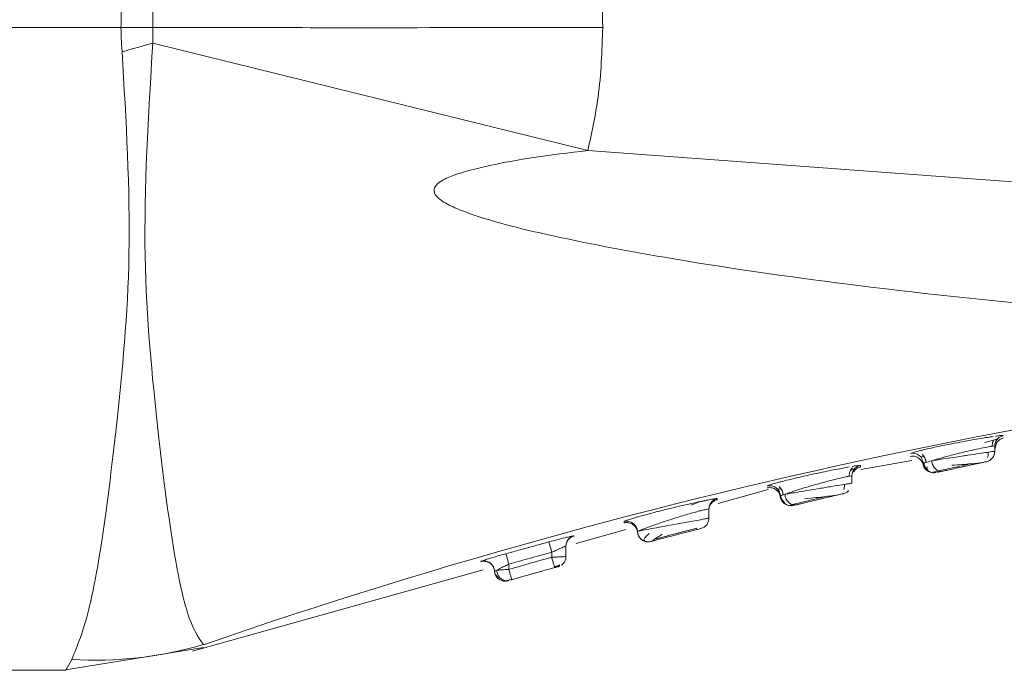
# Model space of a CAD drawing. Header units: millimetres. Extents: x -450 to 1926, y -64 to 425.
# Tile 7 of 41: x -213 to -199, y 156 to 165. Entities that reach past the tile are written whole.
import ezdxf

# ---------------------------------------------------------------- set-up
doc = ezdxf.new("R2010")
doc.units = ezdxf.units.MM
doc.linetypes.add('SLD-Solid', pattern=[0])

msp = doc.modelspace()

# ---------------------------------------------------------------- linework, layer by layer
at = {"color": 7, "linetype": 'SLD-Solid', "lineweight": 18}
for p, q in [((-227.196, 164.585), (-211.822, 164.585)), ((-211.377, 164.366), (-205.29, 162.863)), ((-190.096, 161.74), (-205.29, 162.863)), ((-199.692, 158.846), (-199.652, 158.853)), ((-199.473, 158.872), (-199.473, 158.872)), ((-199.561, 158.787), (-199.596, 158.688)), ((-199.596, 158.725), (-199.596, 158.652)), ((-199.587, 158.775), (-199.582, 158.777)), ((-200.645, 158.66), (-200.599, 158.671)), ((-201.471, 158.397), (-200.758, 158.521)), ((-199.652, 158.535), (-199.649, 158.551)), ((-201.596, 158.307), (-201.596, 158.205)), ((-201.588, 158.355), (-201.561, 158.379)), ((-200.459, 158.361), (-200.383, 158.377)), ((-203.465, 157.919), (-202.765, 158.115)), ((-201.648, 158.091), (-201.649, 158.106)), ((-203.588, 157.891), (-203.563, 157.92)), ((-202.486, 157.894), (-202.476, 157.892)), ((-202.461, 157.895), (-202.421, 157.904)), ((-202.432, 157.905), (-202.412, 157.91)), ((-202.429, 157.906), (-202.421, 157.904)), ((-202.407, 157.902), (-202.402, 157.902)), ((-203.596, 157.843), (-203.596, 157.715)), ((-204.783, 157.668), (-204.783, 157.65)), ((-205.455, 157.359), (-204.757, 157.556)), ((-205.835, 157.382), (-205.796, 157.237)), ((-205.588, 157.371), (-205.565, 157.411)), ((-205.796, 157.237), (-205.796, 157.167)), ((-205.596, 157.324), (-205.596, 157.181)), ((-206.786, 157.111), (-206.787, 157.107)), ((-206.763, 157.12), (-206.786, 157.111)), ((-206.396, 157.073), (-206.396, 156.998)), ((-210.82, 155.852), (-206.755, 156.994)), ((-206.601, 157.005), (-206.596, 156.975)), ((-206.596, 156.975), (-206.593, 156.954)), ((-205.717, 157.033), (-205.712, 157.035)), ((-206.465, 156.837), (-206.45, 156.841)), ((-206.356, 156.861), (-206.354, 156.854)), ((-212.627, 155.585), (-210.67, 155.902)), ((-212.595, 155.585), (-212.511, 155.737)), ((-227.196, 155.585), (-212.595, 155.585))]:
    msp.add_line(p, q, dxfattribs=at)
at = {"color": 7, "linetype": 'SLD-Solid', "lineweight": 18, "flags": 128}
for points in [[(-203.588, 157.891), (-203.593, 157.868), (-203.596, 157.843)], [(-202.476, 157.892), (-202.476, 157.892), (-202.443, 157.889), (-202.411, 157.893)], [(-206.436, 157.218), (-206.435, 157.214), (-206.432, 157.206), (-206.428, 157.192), (-206.424, 157.174), (-206.417, 157.152), (-206.411, 157.128), (-206.403, 157.101), (-206.396, 157.073)], [(-206.486, 156.839), (-206.471, 156.836), (-206.468, 156.835)], [(-206.468, 156.835), (-206.438, 156.834), (-206.405, 156.84)]]:
    msp.add_lwpolyline(points, dxfattribs=at)
at = {"color": 7, "linetype": 'SLD-Solid', "lineweight": 18}
for centre, radius, start, end in [((-255.956, 323.389), 165.154, 285.50503, 285.65978), ((-184.637, 80.726), 79.595, 93.93236, 109.08957), ((-199.446, 158.725), 0.15, 139.6318, 179.9993), ((-200.746, 158.474), 0.15, 5.1451, 101.3663), ((-199.746, 158.652), 0.15, 282.0074, 360), ((-200.447, 158.5), 0.15, 185.1215, 282.4167), ((-201.446, 158.307), 0.15, 138.6097, 179.999), ((-202.746, 158.02), 0.15, 3.5045, 102.8521), ((-202.446, 158.039), 0.15, 183.4844, 239.025), ((-201.746, 158.205), 0.15, 283.1798, 310.635), ((-204.746, 157.522), 0.15, 2.1491, 104.2976), ((-203.746, 157.715), 0.15, 284.3579, 360), ((-205.446, 157.324), 0.15, 104.9021, 179.9979), ((-206.746, 156.967), 0.15, 14.7595, 105.8046), ((-178.911, 60.693), 100.15, 105.5719, 105.92855), ((-178.911, 60.693), 100, 105.5719, 105.92855), ((-212.189, 161.159), 5.432, 266.6009, 286.2568)]:
    msp.add_arc(centre, radius, start, end, dxfattribs=at)
for points, knots in [([(-205.29, 166.306), (-205.224, 165.99), (-205.104, 165.422), (-205.088, 164.842), (-205.081, 164.585)], [0, 0, 0, 0, 0.556738, 1, 1, 1, 1]), ([(-211.822, 164.585), (-211.821, 164.648), (-211.82, 164.761), (-211.811, 164.874), (-211.807, 164.924)], [0, 0, 0, 0, 0.558771, 1, 1, 1, 1]), ([(-211.377, 164.585), (-211.377, 164.626), (-211.378, 164.699), (-211.377, 164.772), (-211.377, 164.804)], [0, 0, 0, 0, 0.5627197, 1, 1, 1, 1]), ([(-211.807, 164.246), (-211.812, 164.309), (-211.82, 164.422), (-211.821, 164.535), (-211.822, 164.585)], [0, 0, 0, 0, 0.561067, 1, 1, 1, 1]), ([(-211.822, 164.585), (-211.739, 164.585), (-211.59, 164.584), (-211.442, 164.585), (-211.377, 164.585)], [0, 0, 0, 0, 0.559994, 1, 1, 1, 1]), ([(-211.377, 164.366), (-211.377, 164.406), (-211.378, 164.479), (-211.377, 164.552), (-211.377, 164.585)], [0, 0, 0, 0, 0.5563326, 1, 1, 1, 1]), ([(-211.377, 164.585), (-210.203, 164.583), (-208.106, 164.581), (-206.005, 164.584), (-205.081, 164.585)], [0, 0, 0, 0, 0.5600214, 1, 1, 1, 1]), ([(-205.081, 164.585), (-205.092, 164.258), (-205.112, 163.678), (-205.236, 163.111), (-205.29, 162.863)], [0, 0, 0, 0, 0.562892, 1, 1, 1, 1]), ([(-210.668, 155.944), (-210.746, 156.054), (-210.882, 156.248), (-211.105, 157.299), (-211.308, 158.918), (-211.559, 161.395), (-211.439, 163.352), (-211.377, 164.366)], [0, 0, 0, 0, 0.190168, 0.336226, 0.540876, 0.762003, 1, 1, 1, 1]), ([(-212.511, 155.737), (-212.43, 155.932), (-212.289, 156.276), (-212.073, 157.417), (-211.877, 159.034), (-211.641, 161.414), (-211.75, 163.281), (-211.807, 164.246)], [0, 0, 0, 0, 0.190009, 0.334651, 0.538338, 0.761528, 1, 1, 1, 1]), ([(-205.29, 162.863), (-205.817, 162.799), (-206.454, 162.722), (-207.134, 162.533), (-207.315, 162.456), (-207.391, 162.399), (-207.418, 162.37), (-207.435, 162.342), (-207.443, 162.311), (-207.44, 162.275), (-207.419, 162.236), (-207.381, 162.194), (-207.286, 162.123), (-207.089, 162.03), (-206.603, 161.86), (-205.632, 161.624), (-203.918, 161.301), (-201.557, 160.962), (-198.258, 160.61), (-194.404, 160.353), (-191.503, 160.304), (-190.096, 160.281)], [0, 0, 0, 0, 0.0796332, 0.0964156, 0.1065059, 0.1089894, 0.110947, 0.1125346, 0.113904, 0.1158361, 0.1179721, 0.1206669, 0.1243532, 0.1359547, 0.1535702, 0.2023597, 0.286651, 0.4171763, 0.5625189, 0.7877925, 1, 1, 1, 1]), ([(-199.621, 158.857), (-199.638, 158.855), (-199.706, 158.845), (-199.845, 158.822), (-200.015, 158.792), (-200.187, 158.759), (-200.363, 158.724), (-200.503, 158.693), (-200.575, 158.677), (-200.605, 158.67), (-200.613, 158.668), (-200.615, 158.667), (-200.626, 158.665), (-200.632, 158.663), (-200.638, 158.661)], [0, 0, 0, 0, 0.069359, 0.275402, 0.393198, 0.5205, 0.710855, 0.848164, 0.932221, 0.954215, 0.960193, 0.961927, 0.962824, 1, 1, 1, 1]), ([(-199.473, 158.872), (-199.489, 158.868), (-199.523, 158.858), (-199.563, 158.823), (-199.591, 158.777), (-199.594, 158.742), (-199.596, 158.725)], [0, 0, 0, 0, 0.242329, 0.5, 0.757671, 1, 1, 1, 1]), ([(-199.473, 158.872), (-199.475, 158.873), (-199.481, 158.875), (-199.52, 158.871), (-199.565, 158.865), (-199.588, 158.862)], [0, 0, 0, 0, 0.328596, 0.661875, 1, 1, 1, 1]), ([(-199.638, 158.722), (-199.652, 158.72), (-199.686, 158.715), (-199.786, 158.695), (-199.914, 158.668), (-200.067, 158.631), (-200.229, 158.59), (-200.378, 158.55), (-200.449, 158.528), (-200.478, 158.519)], [0, 0, 0, 0, 0.1047935, 0.247002, 0.4021463, 0.5265091, 0.7066329, 0.8753524, 1, 1, 1, 1]), ([(-199.735, 158.773), (-199.71, 158.78), (-199.66, 158.794), (-199.606, 158.809), (-199.568, 158.82), (-199.562, 158.822), (-199.559, 158.823)], [0, 0, 0, 0, 0.2458365, 0.4944566, 0.7458023, 1, 1, 1, 1]), ([(-199.596, 158.725), (-199.598, 158.726), (-199.6, 158.728), (-199.631, 158.723), (-199.638, 158.722)], [0, 0, 0, 0, 0.7750827, 1, 1, 1, 1]), ([(-199.633, 158.721), (-199.633, 158.734), (-199.632, 158.757), (-199.624, 158.787), (-199.615, 158.802), (-199.612, 158.807)], [0, 0, 0, 0, 0.400926, 0.782959, 1, 1, 1, 1]), ([(-199.633, 158.721), (-199.633, 158.734), (-199.632, 158.757), (-199.624, 158.787), (-199.615, 158.802), (-199.612, 158.807)], [0, 0, 0, 0, 0.400848, 0.782809, 1, 1, 1, 1]), ([(-199.612, 158.807), (-199.611, 158.808), (-199.591, 158.813), (-199.57, 158.819), (-199.564, 158.821), (-199.56, 158.823)], [0, 0, 0, 0, 0.025992, 0.534675, 1, 1, 1, 1]), ([(-199.596, 158.693), (-199.596, 158.692), (-199.596, 158.681), (-199.596, 158.704), (-199.596, 158.725)], [0, 0, 0, 0, 0.0821469, 1, 1, 1, 1]), ([(-199.561, 158.785), (-199.548, 158.798), (-199.523, 158.824), (-199.489, 158.833), (-199.473, 158.838)], [0, 0, 0, 0, 0.515653, 1, 1, 1, 1]), ([(-200.778, 158.578), (-200.766, 158.58), (-200.744, 158.584), (-200.701, 158.578), (-200.654, 158.556), (-200.619, 158.517), (-200.601, 158.479), (-200.598, 158.456), (-200.596, 158.444)], [0, 0, 0, 0, 0.136954, 0.267626, 0.5, 0.732374, 0.863046, 1, 1, 1, 1]), ([(-200.638, 158.661), (-200.677, 158.652), (-200.758, 158.632), (-200.769, 158.624), (-200.775, 158.621)], [0, 0, 0, 0, 0.482738, 1, 1, 1, 1]), ([(-200.633, 158.574), (-200.63, 158.574), (-200.623, 158.573), (-200.605, 158.575), (-200.587, 158.577), (-200.587, 158.577)], [0, 0, 0, 0, 0.469335, 0.984693, 1, 1, 1, 1]), ([(-200.613, 158.608), (-200.606, 158.601), (-200.591, 158.587), (-200.574, 158.559), (-200.561, 158.526), (-200.559, 158.502), (-200.558, 158.49)], [0, 0, 0, 0, 0.221191, 0.464098, 0.72557, 1, 1, 1, 1]), ([(-200.478, 158.519), (-200.452, 158.523), (-200.395, 158.532), (-200.278, 158.549), (-200.153, 158.569), (-200.048, 158.584), (-199.936, 158.601), (-199.815, 158.619), (-199.693, 158.638), (-199.611, 158.65), (-199.601, 158.651), (-199.596, 158.652)], [0, 0, 0, 0, 0.0941408, 0.2003753, 0.3239823, 0.4096456, 0.4580935, 0.6047911, 0.7291087, 0.8671379, 1, 1, 1, 1]), ([(-199.699, 158.563), (-199.696, 158.572), (-199.69, 158.59), (-199.686, 158.616), (-199.688, 158.632), (-199.688, 158.638)], [0, 0, 0, 0, 0.368776, 0.772891, 1, 1, 1, 1]), ([(-201.635, 158.432), (-201.648, 158.43), (-201.713, 158.419), (-201.846, 158.393), (-202.016, 158.358), (-202.185, 158.322), (-202.358, 158.283), (-202.496, 158.249), (-202.571, 158.23), (-202.605, 158.221), (-202.628, 158.215), (-202.638, 158.212), (-202.646, 158.21)], [0, 0, 0, 0, 0.054928, 0.260672, 0.379643, 0.509001, 0.692061, 0.827169, 0.914181, 0.939602, 0.952932, 1, 1, 1, 1]), ([(-201.477, 158.454), (-201.479, 158.454), (-201.484, 158.455), (-201.523, 158.451), (-201.568, 158.444), (-201.59, 158.44)], [0, 0, 0, 0, 0.3274556, 0.6607343, 1, 1, 1, 1]), ([(-201.477, 158.454), (-201.493, 158.449), (-201.525, 158.438), (-201.563, 158.403), (-201.585, 158.373), (-201.587, 158.355), (-201.587, 158.355)], [0, 0, 0, 0, 0.320102, 0.659689, 0.999277, 1, 1, 1, 1]), ([(-201.562, 158.378), (-201.55, 158.391), (-201.526, 158.416), (-201.492, 158.426), (-201.476, 158.431)], [0, 0, 0, 0, 0.515082, 1, 1, 1, 1]), ([(-201.477, 158.432), (-201.477, 158.432), (-201.477, 158.424), (-201.477, 158.439), (-201.477, 158.454)], [0, 0, 0, 0, 0.068761, 1, 1, 1, 1]), ([(-200.6, 158.467), (-200.597, 158.457), (-200.591, 158.438), (-200.575, 158.41), (-200.553, 158.385), (-200.534, 158.373), (-200.525, 158.367)], [0, 0, 0, 0, 0.229725, 0.475987, 0.734654, 1, 1, 1, 1]), ([(-200.596, 158.487), (-200.592, 158.489), (-200.581, 158.494), (-200.515, 158.51), (-200.478, 158.519)], [0, 0, 0, 0, 0.457521, 1, 1, 1, 1]), ([(-200.596, 158.487), (-200.595, 158.477), (-200.592, 158.457), (-200.58, 158.428), (-200.561, 158.401), (-200.536, 158.379), (-200.508, 158.362), (-200.487, 158.356), (-200.477, 158.354)], [0, 0, 0, 0, 0.1533192, 0.3174353, 0.4896303, 0.6661687, 0.8427073, 1, 1, 1, 1]), ([(-200.589, 158.496), (-200.587, 158.484), (-200.585, 158.461), (-200.571, 158.429), (-200.553, 158.403), (-200.538, 158.389), (-200.53, 158.383)], [0, 0, 0, 0, 0.274021, 0.535227, 0.778241, 1, 1, 1, 1]), ([(-200.547, 158.434), (-200.544, 158.415), (-200.539, 158.388), (-200.513, 158.365), (-200.493, 158.359), (-200.484, 158.355)], [0, 0, 0, 0, 0.5124258, 0.7563206, 1, 1, 1, 1]), ([(-200.478, 158.519), (-200.477, 158.507), (-200.473, 158.484), (-200.461, 158.452), (-200.446, 158.426), (-200.428, 158.405), (-200.407, 158.388), (-200.384, 158.376), (-200.358, 158.369), (-200.34, 158.371), (-200.331, 158.372)], [0, 0, 0, 0, 0.136997, 0.267542, 0.389037, 0.500005, 0.61097, 0.732462, 0.863004, 1, 1, 1, 1]), ([(-200.389, 158.376), (-200.358, 158.383), (-200.298, 158.396), (-200.179, 158.422), (-200.051, 158.449), (-199.969, 158.467), (-199.928, 158.476)], [0, 0, 0, 0, 0.2502984, 0.5002825, 0.7501189, 1, 1, 1, 1]), ([(-200.332, 158.372), (-200.313, 158.376), (-200.274, 158.385), (-200.192, 158.403), (-200.09, 158.425), (-199.978, 158.449), (-199.871, 158.472), (-199.784, 158.491), (-199.726, 158.503), (-199.718, 158.505), (-199.714, 158.506)], [0, 0, 0, 0, 0.092597, 0.200743, 0.324828, 0.459097, 0.595238, 0.730406, 0.865756, 1, 1, 1, 1]), ([(-200.196, 158.456), (-200.148, 158.459), (-200.055, 158.466), (-199.927, 158.476), (-199.828, 158.484), (-199.795, 158.489), (-199.78, 158.492)], [0, 0, 0, 0, 0.271072, 0.530108, 0.774066, 1, 1, 1, 1]), ([(-201.637, 158.302), (-201.656, 158.299), (-201.697, 158.291), (-201.817, 158.262), (-201.972, 158.222), (-202.145, 158.174), (-202.308, 158.126), (-202.445, 158.081), (-202.505, 158.059), (-202.533, 158.049)], [0, 0, 0, 0, 0.116973, 0.256695, 0.413478, 0.565732, 0.716151, 0.867733, 1, 1, 1, 1]), ([(-201.596, 158.307), (-201.597, 158.308), (-201.6, 158.31), (-201.632, 158.303), (-201.637, 158.302)], [0, 0, 0, 0, 0.834748, 1, 1, 1, 1]), ([(-201.633, 158.301), (-201.633, 158.314), (-201.633, 158.338), (-201.623, 158.371), (-201.607, 158.399), (-201.594, 158.413), (-201.588, 158.42)], [0, 0, 0, 0, 0.274666, 0.536296, 0.779137, 1, 1, 1, 1]), ([(-201.633, 158.301), (-201.633, 158.314), (-201.633, 158.338), (-201.624, 158.368), (-201.615, 158.383), (-201.612, 158.389)], [0, 0, 0, 0, 0.398564, 0.778216, 1, 1, 1, 1]), ([(-201.612, 158.389), (-201.61, 158.389), (-201.59, 158.395), (-201.569, 158.402), (-201.562, 158.405), (-201.558, 158.406)], [0, 0, 0, 0, 0.029257, 0.536208, 1, 1, 1, 1]), ([(-201.612, 158.389), (-201.61, 158.389), (-201.59, 158.395), (-201.569, 158.402), (-201.562, 158.405), (-201.559, 158.406)], [0, 0, 0, 0, 0.02947, 0.536104, 1, 1, 1, 1]), ([(-201.596, 158.286), (-201.596, 158.285), (-201.596, 158.278), (-201.596, 158.293), (-201.596, 158.307)], [0, 0, 0, 0, 0.073676, 1, 1, 1, 1]), ([(-200.475, 158.353), (-200.475, 158.353), (-200.465, 158.35), (-200.444, 158.35), (-200.424, 158.353), (-200.415, 158.354)], [0, 0, 0, 0, 0.008555, 0.521138, 1, 1, 1, 1]), ([(-200.42, 158.353), (-200.42, 158.353), (-200.422, 158.352), (-200.418, 158.353), (-200.415, 158.354)], [0, 0, 0, 0, 0.123301, 1, 1, 1, 1]), ([(-200.402, 158.357), (-200.399, 158.357), (-200.392, 158.359), (-200.355, 158.367), (-200.332, 158.372)], [0, 0, 0, 0, 0.341787, 1, 1, 1, 1]), ([(-202.646, 158.21), (-202.683, 158.199), (-202.762, 158.177), (-202.773, 158.17), (-202.779, 158.167)], [0, 0, 0, 0, 0.4699781, 1, 1, 1, 1]), ([(-202.615, 158.157), (-202.607, 158.15), (-202.592, 158.136), (-202.575, 158.108), (-202.561, 158.075), (-202.559, 158.05), (-202.558, 158.038)], [0, 0, 0, 0, 0.220725, 0.463543, 0.725232, 1, 1, 1, 1]), ([(-202.533, 158.049), (-202.514, 158.053), (-202.471, 158.06), (-202.369, 158.077), (-202.228, 158.101), (-202.054, 158.13), (-201.874, 158.16), (-201.722, 158.185), (-201.616, 158.202), (-201.602, 158.204), (-201.596, 158.205)], [0, 0, 0, 0, 0.0825, 0.181793, 0.299657, 0.434093, 0.575769, 0.717, 0.858821, 1, 1, 1, 1]), ([(-201.709, 158.117), (-201.707, 158.126), (-201.701, 158.144), (-201.699, 158.169), (-201.701, 158.184), (-201.701, 158.188)], [0, 0, 0, 0, 0.400908, 0.841474, 1, 1, 1, 1]), ([(-201.596, 158.205), (-201.598, 158.205), (-201.602, 158.204), (-201.639, 158.198), (-201.674, 158.192), (-201.702, 158.188), (-201.704, 158.188)], [0, 0, 0, 0, 0.31475, 0.641197, 0.97969, 1, 1, 1, 1]), ([(-202.781, 158.139), (-202.769, 158.141), (-202.746, 158.145), (-202.712, 158.14), (-202.681, 158.13), (-202.656, 158.114), (-202.633, 158.094), (-202.614, 158.068), (-202.6, 158.037), (-202.597, 158.013), (-202.596, 158.001)], [0, 0, 0, 0, 0.136997, 0.267594, 0.389104, 0.5, 0.610896, 0.732407, 0.863003, 1, 1, 1, 1]), ([(-202.636, 158.124), (-202.633, 158.123), (-202.625, 158.122), (-202.607, 158.124), (-202.589, 158.127), (-202.588, 158.127)], [0, 0, 0, 0, 0.4693179, 0.984542, 1, 1, 1, 1]), ([(-202.599, 158.03), (-202.598, 158.02), (-202.595, 157.999), (-202.583, 157.969), (-202.565, 157.94), (-202.547, 157.925), (-202.538, 157.917)], [0, 0, 0, 0, 0.228533, 0.47452, 0.733693, 1, 1, 1, 1]), ([(-202.596, 158.03), (-202.593, 158.031), (-202.587, 158.034), (-202.551, 158.044), (-202.533, 158.049)], [0, 0, 0, 0, 0.500909, 1, 1, 1, 1]), ([(-202.596, 158.03), (-202.595, 158.02), (-202.592, 157.999), (-202.58, 157.969), (-202.561, 157.941), (-202.542, 157.922), (-202.529, 157.914), (-202.525, 157.912)], [0, 0, 0, 0, 0.210356, 0.43643, 0.674349, 0.918664, 1, 1, 1, 1]), ([(-202.592, 158.037), (-202.591, 158.026), (-202.589, 158.005), (-202.578, 157.974), (-202.56, 157.944), (-202.542, 157.928), (-202.533, 157.92)], [0, 0, 0, 0, 0.227777, 0.473587, 0.733082, 1, 1, 1, 1]), ([(-202.591, 158.031), (-202.591, 158.023), (-202.59, 158.011), (-202.586, 158.001), (-202.585, 157.998)], [0, 0, 0, 0, 0.7459751, 1, 1, 1, 1]), ([(-202.533, 158.049), (-202.532, 158.037), (-202.529, 158.014), (-202.516, 157.981), (-202.499, 157.954), (-202.479, 157.933), (-202.455, 157.917), (-202.438, 157.907), (-202.429, 157.906), (-202.429, 157.906)], [0, 0, 0, 0, 0.187481, 0.366005, 0.53183, 0.682864, 0.833902, 0.999731, 1, 1, 1, 1]), ([(-202.429, 157.906), (-202.402, 157.912), (-202.35, 157.925), (-202.23, 157.954), (-202.095, 157.986), (-202.005, 158.007), (-201.96, 158.018)], [0, 0, 0, 0, 0.25054, 0.500588, 0.75032, 1, 1, 1, 1]), ([(-202.367, 157.904), (-202.353, 157.907), (-202.323, 157.914), (-202.252, 157.931), (-202.154, 157.955), (-202.032, 157.984), (-201.907, 158.014), (-201.8, 158.039), (-201.726, 158.056), (-201.716, 158.058), (-201.711, 158.059)], [0, 0, 0, 0, 0.082105, 0.181397, 0.299616, 0.434732, 0.577065, 0.718462, 0.859791, 1, 1, 1, 1]), ([(-202.253, 157.988), (-202.202, 157.993), (-202.103, 158.002), (-201.96, 158.017), (-201.845, 158.031), (-201.805, 158.038), (-201.786, 158.042)], [0, 0, 0, 0, 0.271532, 0.530754, 0.77462, 1, 1, 1, 1]), ([(-203.48, 157.989), (-203.483, 157.989), (-203.487, 157.991), (-203.526, 157.985), (-203.587, 157.974), (-203.696, 157.952), (-203.841, 157.921), (-204.01, 157.882), (-204.176, 157.843), (-204.346, 157.799), (-204.485, 157.762), (-204.56, 157.741), (-204.595, 157.731), (-204.636, 157.719), (-204.691, 157.702), (-204.763, 157.679), (-204.775, 157.672), (-204.783, 157.668)], [0, 0, 0, 0, 0.060747, 0.122593, 0.185575, 0.249635, 0.368452, 0.436493, 0.510081, 0.614537, 0.69179, 0.741759, 0.75649, 0.764365, 0.829929, 0.891129, 1, 1, 1, 1]), ([(-203.647, 157.961), (-203.65, 157.961), (-203.713, 157.95), (-203.783, 157.922), (-203.849, 157.895)], [0, 0, 0, 0, 0.053911, 1, 1, 1, 1]), ([(-203.48, 157.989), (-203.496, 157.984), (-203.528, 157.973), (-203.565, 157.938), (-203.591, 157.893), (-203.594, 157.859), (-203.596, 157.843)], [0, 0, 0, 0, 0.24289, 0.5, 0.75711, 1, 1, 1, 1]), ([(-203.564, 157.92), (-203.551, 157.933), (-203.528, 157.958), (-203.495, 157.969), (-203.48, 157.974)], [0, 0, 0, 0, 0.5145434, 1, 1, 1, 1]), ([(-203.481, 157.975), (-203.481, 157.974), (-203.481, 157.969), (-203.481, 157.979), (-203.48, 157.989)], [0, 0, 0, 0, 0.081536, 1, 1, 1, 1]), ([(-202.565, 157.978), (-202.562, 157.967), (-202.556, 157.946), (-202.535, 157.92), (-202.507, 157.9), (-202.485, 157.894), (-202.473, 157.891)], [0, 0, 0, 0, 0.254821, 0.510107, 0.760244, 1, 1, 1, 1]), ([(-202.421, 157.904), (-202.414, 157.903), (-202.395, 157.899), (-202.377, 157.902), (-202.367, 157.904)], [0, 0, 0, 0, 0.417247, 1, 1, 1, 1]), ([(-202.404, 157.895), (-202.403, 157.895), (-202.399, 157.896), (-202.379, 157.901), (-202.367, 157.904)], [0, 0, 0, 0, 0.353373, 1, 1, 1, 1]), ([(-203.821, 157.79), (-203.851, 157.781), (-203.941, 157.755), (-204.116, 157.702), (-204.244, 157.659), (-204.308, 157.637)], [0, 0, 0, 0, 0.202469, 0.602877, 1, 1, 1, 1]), ([(-203.596, 157.843), (-203.597, 157.844), (-203.601, 157.845), (-203.631, 157.839), (-203.678, 157.828), (-203.742, 157.812), (-203.795, 157.797), (-203.821, 157.79)], [0, 0, 0, 0, 0.194381, 0.392042, 0.59361, 0.799673, 1, 1, 1, 1]), ([(-203.596, 157.829), (-203.596, 157.828), (-203.596, 157.823), (-203.596, 157.834), (-203.596, 157.843)], [0, 0, 0, 0, 0.082199, 1, 1, 1, 1]), ([(-204.784, 157.648), (-204.774, 157.65), (-204.753, 157.655), (-204.72, 157.652), (-204.686, 157.643), (-204.655, 157.625), (-204.629, 157.6), (-204.61, 157.571), (-204.598, 157.54), (-204.597, 157.518), (-204.596, 157.508)], [0, 0, 0, 0, 0.113819, 0.236706, 0.36648, 0.499995, 0.633511, 0.763288, 0.886178, 1, 1, 1, 1]), ([(-204.308, 157.637), (-204.363, 157.618), (-204.47, 157.581), (-204.541, 157.549), (-204.565, 157.54), (-204.566, 157.539)], [0, 0, 0, 0, 0.491742, 0.96, 1, 1, 1, 1]), ([(-204.469, 157.557), (-204.425, 157.565), (-204.357, 157.577), (-204.228, 157.601), (-204.15, 157.615), (-204.104, 157.624)], [0, 0, 0, 0, 0.425752, 0.66603, 1, 1, 1, 1]), ([(-204.104, 157.624), (-204.053, 157.633), (-203.966, 157.648), (-203.841, 157.671), (-203.736, 157.69), (-203.654, 157.704), (-203.605, 157.714), (-203.599, 157.715), (-203.596, 157.715)], [0, 0, 0, 0, 0.1937425, 0.332723, 0.5131375, 0.6843314, 0.84653, 1, 1, 1, 1]), ([(-203.596, 157.715), (-203.597, 157.715), (-203.6, 157.715), (-203.624, 157.71), (-203.636, 157.708)], [0, 0, 0, 0, 0.488051, 1, 1, 1, 1]), ([(-205.484, 157.469), (-205.486, 157.469), (-205.49, 157.469), (-205.523, 157.461), (-205.589, 157.446), (-205.699, 157.418), (-205.791, 157.394), (-205.835, 157.382)], [0, 0, 0, 0, 0.1465762, 0.3014233, 0.4880029, 0.7557657, 1, 1, 1, 1]), ([(-205.565, 157.411), (-205.553, 157.424), (-205.53, 157.449), (-205.499, 157.46), (-205.483, 157.465)], [0, 0, 0, 0, 0.5139759, 1, 1, 1, 1]), ([(-205.484, 157.465), (-205.484, 157.465), (-205.484, 157.464), (-205.484, 157.466), (-205.484, 157.469)], [0, 0, 0, 0, 0.136622, 1, 1, 1, 1]), ([(-204.596, 157.528), (-204.593, 157.529), (-204.591, 157.53), (-204.56, 157.542), (-204.553, 157.545)], [0, 0, 0, 0, 0.795911, 1, 1, 1, 1]), ([(-204.555, 157.541), (-204.564, 157.54), (-204.591, 157.536), (-204.594, 157.531), (-204.596, 157.528)], [0, 0, 0, 0, 0.323403, 1, 1, 1, 1]), ([(-204.596, 157.528), (-204.595, 157.518), (-204.593, 157.497), (-204.581, 157.466), (-204.562, 157.436), (-204.536, 157.412), (-204.509, 157.395), (-204.49, 157.391), (-204.482, 157.389)], [0, 0, 0, 0, 0.1588633, 0.3302398, 0.5111048, 0.6971136, 0.8831173, 1, 1, 1, 1]), ([(-204.595, 157.528), (-204.594, 157.516), (-204.592, 157.492), (-204.577, 157.46), (-204.559, 157.433), (-204.536, 157.412), (-204.51, 157.397), (-204.487, 157.388), (-204.473, 157.387), (-204.471, 157.386)], [0, 0, 0, 0, 0.180011, 0.350823, 0.508937, 0.65257, 0.798308, 0.958432, 1, 1, 1, 1]), ([(-204.566, 157.539), (-204.563, 157.54), (-204.54, 157.544), (-204.501, 157.551), (-204.469, 157.557)], [0, 0, 0, 0, 0.17403, 1, 1, 1, 1]), ([(-204.433, 157.499), (-204.449, 157.484), (-204.482, 157.454), (-204.505, 157.422), (-204.509, 157.399), (-204.489, 157.391), (-204.48, 157.387)], [0, 0, 0, 0, 0.262674, 0.517113, 0.763154, 1, 1, 1, 1]), ([(-204.407, 157.388), (-204.406, 157.389), (-204.404, 157.389), (-204.379, 157.396), (-204.329, 157.409), (-204.251, 157.43), (-204.146, 157.457), (-204.016, 157.491), (-203.899, 157.521), (-203.811, 157.544), (-203.754, 157.558), (-203.716, 157.568), (-203.711, 157.569), (-203.708, 157.57)], [0, 0, 0, 0, 0.058055, 0.128833, 0.221266, 0.309063, 0.41483, 0.536314, 0.663474, 0.747859, 0.832233, 0.916537, 1, 1, 1, 1]), ([(-204.379, 157.398), (-204.379, 157.398), (-204.381, 157.4), (-204.359, 157.419), (-204.316, 157.449), (-204.273, 157.476), (-204.251, 157.489)], [0, 0, 0, 0, 0.146426, 0.418431, 0.704233, 1, 1, 1, 1]), ([(-204.36, 157.419), (-204.317, 157.431), (-204.231, 157.453), (-204.067, 157.496), (-203.902, 157.539), (-203.814, 157.561), (-203.771, 157.572)], [0, 0, 0, 0, 0.250317, 0.50013, 0.749884, 1, 1, 1, 1]), ([(-204.358, 157.42), (-204.315, 157.431), (-204.228, 157.454), (-204.063, 157.497), (-203.897, 157.54), (-203.81, 157.562), (-203.767, 157.573)], [0, 0, 0, 0, 0.250111, 0.499857, 0.74968, 1, 1, 1, 1]), ([(-205.835, 157.382), (-205.947, 157.351), (-206.148, 157.297), (-206.348, 157.242), (-206.436, 157.218)], [0, 0, 0, 0, 0.561946, 1, 1, 1, 1]), ([(-204.471, 157.386), (-204.462, 157.385), (-204.441, 157.382), (-204.42, 157.386), (-204.407, 157.388)], [0, 0, 0, 0, 0.419625, 1, 1, 1, 1]), ([(-206.436, 157.218), (-206.487, 157.203), (-206.589, 157.175), (-206.706, 157.139), (-206.746, 157.126), (-206.763, 157.12)], [0, 0, 0, 0, 0.372647, 0.73306, 1, 1, 1, 1]), ([(-205.796, 157.237), (-205.908, 157.207), (-206.108, 157.153), (-206.308, 157.097), (-206.396, 157.073)], [0, 0, 0, 0, 0.561944, 1, 1, 1, 1]), ([(-205.596, 157.324), (-205.598, 157.323), (-205.602, 157.323), (-205.639, 157.308), (-205.689, 157.285), (-205.745, 157.261), (-205.778, 157.245), (-205.796, 157.237)], [0, 0, 0, 0, 0.201947, 0.413133, 0.666685, 0.823407, 1, 1, 1, 1]), ([(-205.596, 157.32), (-205.596, 157.32), (-205.596, 157.319), (-205.596, 157.322), (-205.596, 157.324)], [0, 0, 0, 0, 0.137826, 1, 1, 1, 1]), ([(-206.788, 157.106), (-206.778, 157.108), (-206.757, 157.113), (-206.724, 157.111), (-206.69, 157.102), (-206.658, 157.085), (-206.631, 157.061), (-206.611, 157.032), (-206.599, 157), (-206.597, 156.979), (-206.596, 156.969)], [0, 0, 0, 0, 0.113729, 0.236596, 0.366411, 0.5, 0.633589, 0.763404, 0.886271, 1, 1, 1, 1]), ([(-206.396, 157.073), (-206.415, 157.064), (-206.453, 157.045), (-206.515, 157.014), (-206.546, 156.996), (-206.565, 156.986)], [0, 0, 0, 0, 0.291381, 0.579711, 1, 1, 1, 1]), ([(-205.752, 157.037), (-205.749, 157.038), (-205.737, 157.041), (-205.719, 157.046), (-205.698, 157.053), (-205.687, 157.056), (-205.681, 157.058)], [0, 0, 0, 0, 0.141872, 0.424258, 0.710144, 1, 1, 1, 1]), ([(-205.689, 157.064), (-205.689, 157.064), (-205.684, 157.06), (-205.685, 157.053), (-205.689, 157.046), (-205.693, 157.044), (-205.694, 157.043)], [0, 0, 0, 0, 0.001079, 0.594522, 0.876698, 1, 1, 1, 1]), ([(-205.596, 157.181), (-205.597, 157.165), (-205.6, 157.133), (-205.623, 157.089), (-205.647, 157.069), (-205.659, 157.059)], [0, 0, 0, 0, 0.34058, 0.68116, 1, 1, 1, 1]), ([(-205.649, 157.067), (-205.643, 157.072), (-205.636, 157.078), (-205.634, 157.082), (-205.634, 157.083)], [0, 0, 0, 0, 0.893208, 1, 1, 1, 1]), ([(-206.596, 156.975), (-206.594, 156.976), (-206.591, 156.978), (-206.573, 156.983), (-206.565, 156.986)], [0, 0, 0, 0, 0.542921, 1, 1, 1, 1]), ([(-206.596, 156.977), (-206.595, 156.966), (-206.593, 156.945), (-206.58, 156.914), (-206.561, 156.884), (-206.542, 156.869), (-206.533, 156.861)], [0, 0, 0, 0, 0.227377, 0.473105, 0.732776, 1, 1, 1, 1]), ([(-206.596, 156.975), (-206.595, 156.965), (-206.592, 156.944), (-206.58, 156.913), (-206.56, 156.885), (-206.543, 156.867), (-206.532, 156.861), (-206.531, 156.86)], [0, 0, 0, 0, 0.224298, 0.466285, 0.721692, 0.984378, 1, 1, 1, 1]), ([(-206.594, 156.979), (-206.593, 156.969), (-206.591, 156.947), (-206.579, 156.916), (-206.56, 156.886), (-206.541, 156.87), (-206.532, 156.863)], [0, 0, 0, 0, 0.227072, 0.472713, 0.732507, 1, 1, 1, 1]), ([(-206.572, 156.918), (-206.567, 156.908), (-206.558, 156.887), (-206.533, 156.862), (-206.503, 156.843), (-206.48, 156.838), (-206.468, 156.835)], [0, 0, 0, 0, 0.251486, 0.506831, 0.758636, 1, 1, 1, 1]), ([(-206.565, 156.986), (-206.563, 156.976), (-206.561, 156.955), (-206.549, 156.924), (-206.531, 156.894), (-206.508, 156.869), (-206.48, 156.85), (-206.451, 156.839), (-206.423, 156.836), (-206.405, 156.84), (-206.397, 156.842)], [0, 0, 0, 0, 0.113772, 0.23665, 0.366446, 0.5, 0.633555, 0.763351, 0.886228, 1, 1, 1, 1]), ([(-206.396, 156.998), (-206.39, 156.979), (-206.379, 156.941), (-206.366, 156.894), (-206.358, 156.866), (-206.357, 156.862), (-206.356, 156.861)], [0, 0, 0, 0, 0.296344, 0.592688, 0.889032, 1, 1, 1, 1]), ([(-205.756, 157.023), (-205.752, 157.024), (-205.744, 157.026), (-205.732, 157.029), (-205.723, 157.032), (-205.719, 157.033), (-205.717, 157.033)], [0, 0, 0, 0, 0.292041, 0.584109, 0.876044, 1, 1, 1, 1]), ([(-205.693, 157.04), (-205.693, 157.04), (-205.693, 157.04), (-205.697, 157.039), (-205.703, 157.037), (-205.709, 157.036), (-205.712, 157.035)], [0, 0, 0, 0, 0.244971, 0.496582, 0.748256, 1, 1, 1, 1]), ([(-206.468, 156.835), (-206.457, 156.834), (-206.44, 156.832), (-206.424, 156.836), (-206.419, 156.837)], [0, 0, 0, 0, 0.6702788, 1, 1, 1, 1]), ([(-206.427, 156.837), (-206.422, 156.839), (-206.414, 156.841), (-206.395, 156.846), (-206.373, 156.853), (-206.358, 156.857), (-206.35, 156.859)], [0, 0, 0, 0, 0.2512291, 0.5014384, 0.7508793, 1, 1, 1, 1]), ([(-206.404, 156.84), (-206.403, 156.84), (-206.403, 156.84), (-206.399, 156.841), (-206.397, 156.842)], [0, 0, 0, 0, 0.363127, 1, 1, 1, 1])]:
    msp.add_open_spline(points, degree=3, knots=knots, dxfattribs=at)
for points in [[(-205.796, 157.167), (-205.769, 157.169), (-205.717, 157.171), (-205.651, 157.174), (-205.605, 157.178), (-205.599, 157.18), (-205.596, 157.181)], [(-205.796, 157.167), (-205.79, 157.148), (-205.78, 157.111), (-205.766, 157.063), (-205.757, 157.029), (-205.756, 157.025), (-205.755, 157.023)], [(-206.565, 156.986), (-206.555, 156.987), (-206.535, 156.989), (-206.493, 156.992), (-206.446, 156.995), (-206.412, 156.997), (-206.396, 156.998)]]:
    msp.add_open_spline(points, degree=3, dxfattribs=at)

doc.saveas('drawing.dxf')
